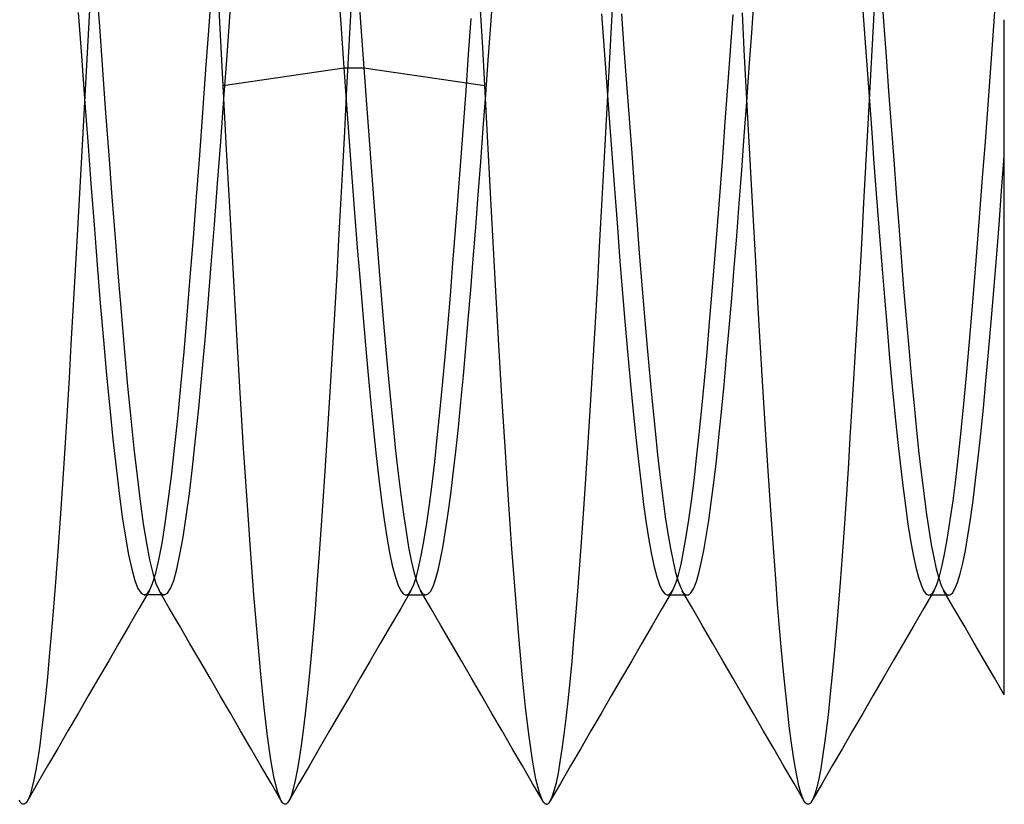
# Model space of a CAD drawing. Header units: millimetres. Extents: x -1 to 50, y 0 to 191.
# Tile 75 of 146: x 4.92 to 6.8, y 122.75 to 124.25. Entities that reach past the tile are written whole.
import ezdxf

# ---------------------------------------------------------------- set-up
doc = ezdxf.new("R2010")
doc.units = ezdxf.units.MM
doc.layers.add('MAIN-2', color=7, linetype='Continuous')

msp = doc.modelspace()

# ---------------------------------------------------------------- linework, layer by layer
at = {"layer": 'MAIN-2'}
for p, q in [((5.5632, 124.3309), (5.5695, 124.2444)), ((5.0534, 124.3151), (5.0498, 124.245)), ((5.064, 124.32), (5.07, 124.2371)), ((5.2799, 124.2373), (5.2859, 124.3201)), ((5.5254, 124.3259), (5.5315, 124.2419)), ((5.5535, 124.3179), (5.5497, 124.2474)), ((6.5259, 124.3182), (6.5309, 124.2491)), ((6.5536, 124.3202), (6.5499, 124.25)), ((6.5645, 124.3137), (6.5694, 124.2465)), ((5.8183, 124.2394), (5.8231, 124.3067)), ((6.0493, 124.2363), (6.0531, 124.3082)), ((6.7793, 124.2288), (6.7845, 124.2999)), ((6.3172, 124.2249), (6.3221, 124.2909)), ((5.0298, 124.2639), (5.0358, 124.181)), ((5.3027, 124.1971), (5.2989, 124.2697)), ((5.3141, 124.1815), (5.3202, 124.2643)), ((5.8029, 124.1966), (5.799, 124.2687)), ((6.0301, 124.2611), (6.0351, 124.1915)), ((6.0682, 124.2615), (6.073, 124.1945)), ((6.2766, 124.1911), (6.2816, 124.2599)), ((6.303, 124.1921), (6.2993, 124.2633)), ((5.0498, 124.245), (5.0461, 124.1748)), ((5.07, 124.2371), (5.076, 124.1543)), ((5.2739, 124.1545), (5.2799, 124.2373)), ((5.5315, 124.2419), (5.5376, 124.158)), ((5.5497, 124.2474), (5.546, 124.1769)), ((5.5695, 124.2444), (5.5758, 124.158)), ((5.776, 124.1833), (5.781, 124.2523)), ((5.8135, 124.1727), (5.8183, 124.2394)), ((6.5309, 124.2491), (6.5359, 124.18)), ((6.5499, 124.25), (6.5462, 124.1795)), ((6.5694, 124.2465), (6.5742, 124.1797)), ((6.8, 124.1318), (6.8, 124.25)), ((6.0455, 124.1645), (6.0493, 124.2363)), ((6.3124, 124.1588), (6.3172, 124.2249)), ((6.7742, 124.1577), (6.7793, 124.2288)), ((5.0358, 124.181), (5.0418, 124.0986)), ((5.3065, 124.1245), (5.3027, 124.1971)), ((5.3081, 124.099), (5.3141, 124.1815)), ((5.771, 124.1146), (5.776, 124.1833)), ((5.8068, 124.1245), (5.8029, 124.1966)), ((6.0351, 124.1915), (6.0401, 124.1222)), ((6.073, 124.1945), (6.078, 124.1276)), ((6.2716, 124.1226), (6.2766, 124.1911)), ((6.3068, 124.1212), (6.303, 124.1921)), ((6.5359, 124.18), (6.5409, 124.1113)), ((5.0461, 124.1748), (5.0423, 124.1044)), ((5.546, 124.1769), (5.5422, 124.1065)), ((5.8087, 124.107), (5.8135, 124.1727)), ((6.0417, 124.0932), (6.0455, 124.1645)), ((6.5462, 124.1795), (6.5425, 124.1091)), ((6.5742, 124.1797), (6.579, 124.1134)), ((5.076, 124.1543), (5.082, 124.0721)), ((5.2679, 124.0723), (5.2739, 124.1545)), ((5.3065, 124.1245), (5.5376, 124.158)), ((5.5376, 124.158), (5.5758, 124.158)), ((5.5376, 124.158), (5.5427, 124.0873)), ((5.5758, 124.158), (5.8068, 124.1245)), ((5.5758, 124.158), (5.5808, 124.0888)), ((6.3076, 124.0928), (6.3124, 124.1588)), ((6.769, 124.087), (6.7742, 124.1577)), ((5.3132, 124.0018), (5.3065, 124.1245)), ((5.8132, 124.0033), (5.8068, 124.1245)), ((6.078, 124.1276), (6.0829, 124.0609)), ((6.8, 124.0178), (6.8, 124.1318)), ((5.5422, 124.1065), (5.5385, 124.0361)), ((5.766, 124.0464), (5.771, 124.1146)), ((5.804, 124.0424), (5.8087, 124.107)), ((6.0401, 124.1222), (6.0452, 124.0534)), ((6.2666, 124.0546), (6.2716, 124.1226)), ((6.3105, 124.0509), (6.3068, 124.1212)), ((6.5425, 124.1091), (6.5388, 124.0388)), ((6.5409, 124.1113), (6.5459, 124.043)), ((6.579, 124.1134), (6.5838, 124.0474)), ((5.0423, 124.1044), (5.0386, 124.034)), ((5.0418, 124.0986), (5.0478, 124.017)), ((5.3021, 124.0174), (5.3081, 124.099)), ((5.5427, 124.0873), (5.5478, 124.0174)), ((5.5808, 124.0888), (5.5858, 124.0201)), ((6.0379, 124.0225), (6.0417, 124.0932)), ((6.3028, 124.0272), (6.3076, 124.0928)), ((6.7639, 124.017), (6.769, 124.087)), ((5.082, 124.0721), (5.088, 123.9909)), ((5.2619, 123.991), (5.2679, 124.0723)), ((6.0452, 124.0534), (6.0502, 123.9853)), ((6.0829, 124.0609), (6.0877, 123.9949)), ((6.2617, 123.9873), (6.2666, 124.0546)), ((6.3142, 123.9813), (6.3105, 124.0509)), ((5.0386, 124.034), (5.0347, 123.964)), ((5.5385, 124.0361), (5.5348, 123.9662)), ((5.7611, 123.979), (5.766, 124.0464)), ((5.7993, 123.9786), (5.804, 124.0424)), ((6.5388, 124.0388), (6.535, 123.9691)), ((6.5459, 124.043), (6.5509, 123.9756)), ((6.5838, 124.0474), (6.5886, 123.9822)), ((5.0478, 124.017), (5.0538, 123.9367)), ((5.2961, 123.9371), (5.3021, 124.0174)), ((5.5478, 124.0174), (5.553, 123.9484)), ((5.5858, 124.0201), (5.5909, 123.9518)), ((6.0341, 123.9526), (6.0379, 124.0225)), ((6.298, 123.9624), (6.3028, 124.0272)), ((6.7587, 123.948), (6.7639, 124.017)), ((6.8, 123.9079), (6.8, 124.0178)), ((5.3199, 123.8809), (5.3132, 124.0018)), ((5.8195, 123.8835), (5.8132, 124.0033)), ((6.0877, 123.9949), (6.0926, 123.93)), ((5.088, 123.9909), (5.094, 123.9111)), ((5.2559, 123.9112), (5.2619, 123.991)), ((5.7561, 123.9127), (5.7611, 123.979)), ((5.7945, 123.9155), (5.7993, 123.9786)), ((6.0502, 123.9853), (6.0552, 123.9184)), ((6.2567, 123.9211), (6.2617, 123.9873)), ((6.3179, 123.9122), (6.3142, 123.9813)), ((6.5509, 123.9756), (6.5559, 123.9093)), ((6.5886, 123.9822), (6.5934, 123.9184)), ((6.795, 123.923), (6.8, 123.9891)), ((5.0347, 123.964), (5.0309, 123.8948)), ((5.5348, 123.9662), (5.5311, 123.8972)), ((6.2932, 123.8987), (6.298, 123.9624)), ((6.535, 123.9691), (6.5312, 123.9002)), ((5.0538, 123.9367), (5.0598, 123.8581)), ((5.2901, 123.8585), (5.2961, 123.9371)), ((5.553, 123.9484), (5.5581, 123.8807)), ((5.5909, 123.9518), (5.596, 123.8844)), ((6.0303, 123.8837), (6.0341, 123.9526)), ((6.7536, 123.8802), (6.7587, 123.948)), ((6.0552, 123.9184), (6.0603, 123.8528)), ((6.0926, 123.93), (6.0974, 123.8664)), ((6.2517, 123.8562), (6.2567, 123.9211)), ((6.5934, 123.9184), (6.5982, 123.8562)), ((6.79, 123.858), (6.795, 123.923)), ((5.094, 123.9111), (5.1001, 123.8332)), ((5.2499, 123.8333), (5.2559, 123.9112)), ((5.7511, 123.8477), (5.7561, 123.9127)), ((5.7897, 123.8533), (5.7945, 123.9155)), ((6.2885, 123.8365), (6.2932, 123.8987)), ((6.3216, 123.8439), (6.3179, 123.9122)), ((6.5312, 123.9002), (6.5275, 123.8327)), ((6.5559, 123.9093), (6.5609, 123.8443)), ((6.8, 123.8025), (6.8, 123.9079)), ((5.0309, 123.8948), (5.0271, 123.8268)), ((5.3265, 123.7628), (5.3199, 123.8809)), ((5.5311, 123.8972), (5.5275, 123.8295)), ((5.5581, 123.8807), (5.5632, 123.8146)), ((5.596, 123.8844), (5.6012, 123.8183)), ((5.826, 123.7659), (5.8195, 123.8835)), ((6.0265, 123.8157), (6.0303, 123.8837)), ((6.7484, 123.8139), (6.7536, 123.8802)), ((6.0974, 123.8664), (6.1022, 123.8041)), ((5.0598, 123.8581), (5.0659, 123.7817)), ((5.2841, 123.7821), (5.2901, 123.8585)), ((5.7461, 123.7843), (5.7511, 123.8477)), ((5.7849, 123.7926), (5.7897, 123.8533)), ((6.0603, 123.8528), (6.0653, 123.7887)), ((6.2467, 123.7928), (6.2517, 123.8562)), ((6.3254, 123.7764), (6.3216, 123.8439)), ((6.5609, 123.8443), (6.5659, 123.7808)), ((6.5982, 123.8562), (6.6029, 123.7958)), ((6.7851, 123.7944), (6.79, 123.858)), ((5.0271, 123.8268), (5.0233, 123.7599)), ((5.1001, 123.8332), (5.1061, 123.7576)), ((5.2439, 123.7577), (5.2499, 123.8333)), ((5.5275, 123.8295), (5.5238, 123.763)), ((6.2837, 123.776), (6.2885, 123.8365)), ((6.5275, 123.8327), (6.5237, 123.7664)), ((5.5632, 123.8146), (5.5684, 123.7503)), ((5.6012, 123.8183), (5.6063, 123.7541)), ((6.0228, 123.7488), (6.0265, 123.8157)), ((6.1022, 123.8041), (6.1071, 123.7428)), ((6.7433, 123.7495), (6.7484, 123.8139)), ((5.7801, 123.7338), (5.7849, 123.7926)), ((6.0653, 123.7887), (6.0703, 123.7265)), ((6.2418, 123.7312), (6.2467, 123.7928)), ((6.6029, 123.7958), (6.6077, 123.7367)), ((6.7801, 123.7324), (6.7851, 123.7944)), ((6.8, 123.7028), (6.8, 123.8025)), ((5.0659, 123.7817), (5.0719, 123.708)), ((5.2781, 123.7084), (5.2841, 123.7821)), ((5.7411, 123.7227), (5.7461, 123.7843)), ((5.8325, 123.6511), (5.826, 123.7659)), ((6.2789, 123.7175), (6.2837, 123.776)), ((6.3292, 123.7099), (6.3254, 123.7764)), ((6.5237, 123.7664), (6.52, 123.7013)), ((6.5659, 123.7808), (6.5709, 123.7193)), ((5.0233, 123.7599), (5.0196, 123.6941)), ((5.1061, 123.7576), (5.1121, 123.6848)), ((5.2379, 123.685), (5.2439, 123.7577)), ((5.333, 123.6479), (5.3265, 123.7628)), ((5.5238, 123.763), (5.5201, 123.6977)), ((5.5684, 123.7503), (5.5735, 123.688)), ((5.6063, 123.7541), (5.6114, 123.6922)), ((6.0191, 123.6829), (6.0228, 123.7488)), ((6.7381, 123.6873), (6.7433, 123.7495)), ((5.7754, 123.6771), (5.7801, 123.7338)), ((6.1071, 123.7428), (6.1122, 123.6824)), ((6.2368, 123.6717), (6.2418, 123.7312)), ((6.6077, 123.7367), (6.6125, 123.679)), ((6.7751, 123.6723), (6.7801, 123.7324)), ((5.7361, 123.6632), (5.7411, 123.7227)), ((6.0703, 123.7265), (6.0754, 123.6663)), ((6.274, 123.6608), (6.2789, 123.7175)), ((6.333, 123.6445), (6.3292, 123.7099)), ((6.5709, 123.7193), (6.5759, 123.6598)), ((5.0196, 123.6941), (5.0158, 123.6292)), ((5.0719, 123.708), (5.0779, 123.6374)), ((5.2721, 123.6378), (5.2781, 123.7084)), ((5.5201, 123.6977), (5.5164, 123.6333)), ((5.6114, 123.6922), (5.6164, 123.633)), ((6.52, 123.7013), (6.5163, 123.6371)), ((6.8, 123.6089), (6.8, 123.7028)), ((5.1121, 123.6848), (5.1181, 123.6153)), ((5.2319, 123.6154), (5.2379, 123.685)), ((5.5735, 123.688), (5.5787, 123.6281)), ((5.7708, 123.6225), (5.7754, 123.6771)), ((6.0153, 123.6181), (6.0191, 123.6829)), ((6.1122, 123.6824), (6.1173, 123.6236)), ((6.6125, 123.679), (6.6174, 123.6229)), ((6.733, 123.6274), (6.7381, 123.6873)), ((6.7701, 123.6146), (6.7751, 123.6723)), ((5.7311, 123.606), (5.7361, 123.6632)), ((6.0754, 123.6663), (6.0804, 123.6085)), ((6.2318, 123.6144), (6.2368, 123.6717)), ((6.2691, 123.6056), (6.274, 123.6608)), ((6.5759, 123.6598), (6.5809, 123.6027)), ((5.0779, 123.6374), (5.0839, 123.5703)), ((5.2661, 123.5706), (5.2721, 123.6378)), ((5.3394, 123.5368), (5.333, 123.6479)), ((5.8391, 123.5397), (5.8325, 123.6511)), ((6.3368, 123.5804), (6.333, 123.6445)), ((6.5163, 123.6371), (6.5126, 123.5738)), ((5.0158, 123.6292), (5.0121, 123.5653)), ((5.1181, 123.6153), (5.1241, 123.5495)), ((5.2259, 123.5495), (5.2319, 123.6154)), ((5.5164, 123.6333), (5.5126, 123.5699)), ((5.5787, 123.6281), (5.5838, 123.5707)), ((5.6164, 123.633), (5.6215, 123.5766)), ((5.766, 123.5697), (5.7708, 123.6225)), ((6.0116, 123.5544), (6.0153, 123.6181)), ((6.1173, 123.6236), (6.1224, 123.5673)), ((6.6174, 123.6229), (6.6221, 123.5694)), ((6.7278, 123.5701), (6.733, 123.6274)), ((5.7261, 123.5513), (5.7311, 123.606)), ((6.0804, 123.6085), (6.0854, 123.5533)), ((6.2268, 123.5595), (6.2318, 123.6144)), ((6.2643, 123.552), (6.2691, 123.6056)), ((6.5809, 123.6027), (6.5859, 123.5482)), ((6.7651, 123.5596), (6.7701, 123.6146)), ((6.8, 123.5206), (6.8, 123.6089)), ((6.3406, 123.5178), (6.3368, 123.5804)), ((5.0121, 123.5653), (5.0084, 123.5026)), ((5.0839, 123.5703), (5.0899, 123.5072)), ((5.2601, 123.5075), (5.2661, 123.5706)), ((5.5126, 123.5699), (5.5088, 123.5076)), ((5.5838, 123.5707), (5.589, 123.5162)), ((5.6215, 123.5766), (5.6265, 123.5232)), ((5.7612, 123.5188), (5.766, 123.5697)), ((6.1224, 123.5673), (6.1274, 123.5141)), ((6.2219, 123.5073), (6.2268, 123.5595)), ((6.5126, 123.5738), (6.5089, 123.5116)), ((6.6221, 123.5694), (6.6269, 123.5189)), ((6.7227, 123.5156), (6.7278, 123.5701)), ((6.7601, 123.5075), (6.7651, 123.5596)), ((5.1241, 123.5495), (5.1301, 123.4877)), ((5.2199, 123.4877), (5.2259, 123.5495)), ((5.7211, 123.4993), (5.7261, 123.5513)), ((6.0079, 123.4921), (6.0116, 123.5544)), ((6.0854, 123.5533), (6.0905, 123.5009)), ((6.2594, 123.5006), (6.2643, 123.552)), ((6.5859, 123.5482), (6.5909, 123.4964)), ((5.3458, 123.4307), (5.3394, 123.5368)), ((5.6265, 123.5232), (5.6315, 123.473)), ((5.8457, 123.4332), (5.8391, 123.5397)), ((5.0084, 123.5026), (5.0047, 123.4414)), ((5.0899, 123.5072), (5.0959, 123.4483)), ((5.2541, 123.4486), (5.2601, 123.5075)), ((5.5088, 123.5076), (5.5049, 123.4467)), ((5.589, 123.5162), (5.5941, 123.4647)), ((5.7564, 123.4703), (5.7612, 123.5188)), ((6.1274, 123.5141), (6.1324, 123.4643)), ((6.2169, 123.458), (6.2219, 123.5073)), ((6.3443, 123.4568), (6.3406, 123.5178)), ((6.5089, 123.5116), (6.5051, 123.4507)), ((6.6269, 123.5189), (6.6316, 123.4715)), ((6.7175, 123.4641), (6.7227, 123.5156)), ((6.7551, 123.4585), (6.7601, 123.5075)), ((6.8, 123.4372), (6.8, 123.5206)), ((5.1301, 123.4877), (5.1361, 123.4302)), ((5.2139, 123.4303), (5.2199, 123.4877)), ((5.7161, 123.4504), (5.7211, 123.4993)), ((6.0041, 123.4313), (6.0079, 123.4921)), ((6.0905, 123.5009), (6.0955, 123.4515)), ((6.2545, 123.4521), (6.2594, 123.5006)), ((6.5909, 123.4964), (6.5959, 123.4476)), ((5.5941, 123.4647), (5.5993, 123.4166)), ((5.6315, 123.473), (5.6364, 123.426)), ((5.7515, 123.4246), (5.7564, 123.4703)), ((6.6316, 123.4715), (6.6363, 123.4268)), ((5.0959, 123.4483), (5.1019, 123.394)), ((5.2481, 123.3942), (5.2541, 123.4486)), ((5.5049, 123.4467), (5.5011, 123.3873)), ((5.7111, 123.4046), (5.7161, 123.4504)), ((6.0955, 123.4515), (6.1006, 123.4053)), ((6.1324, 123.4643), (6.1373, 123.418)), ((6.2119, 123.4118), (6.2169, 123.458)), ((6.2496, 123.4069), (6.2545, 123.4521)), ((6.3481, 123.3975), (6.3443, 123.4568)), ((6.5051, 123.4507), (6.5014, 123.3913)), ((6.5959, 123.4476), (6.6009, 123.402)), ((6.7124, 123.416), (6.7175, 123.4641)), ((6.7502, 123.4127), (6.7551, 123.4585)), ((5.0047, 123.4414), (5.0009, 123.3819)), ((5.1361, 123.4302), (5.1421, 123.3774)), ((5.2079, 123.3775), (5.2139, 123.4303)), ((5.3523, 123.3309), (5.3458, 123.4307)), ((5.8523, 123.3328), (5.8457, 123.4332)), ((6.0003, 123.3722), (6.0041, 123.4313)), ((6.8, 123.3575), (6.8, 123.4372)), ((5.5993, 123.4166), (5.6044, 123.3721)), ((5.6364, 123.426), (5.6414, 123.3823)), ((5.7467, 123.3821), (5.7515, 123.4246)), ((6.1373, 123.418), (6.1422, 123.3751)), ((6.2069, 123.369), (6.2119, 123.4118)), ((6.6363, 123.4268), (6.6411, 123.3846)), ((6.7072, 123.3713), (6.7124, 123.416)), ((6.7453, 123.3701), (6.7502, 123.4127)), ((5.1019, 123.394), (5.1079, 123.3444)), ((5.2421, 123.3446), (5.2481, 123.3942)), ((5.7061, 123.3622), (5.7111, 123.4046)), ((6.1006, 123.4053), (6.1056, 123.3625)), ((6.2447, 123.3653), (6.2496, 123.4069)), ((6.3518, 123.3402), (6.3481, 123.3975)), ((6.5014, 123.3913), (6.4977, 123.3337)), ((6.6009, 123.402), (6.6059, 123.3596)), ((5.0009, 123.3819), (4.9972, 123.3245)), ((5.1421, 123.3774), (5.1481, 123.3294)), ((5.2019, 123.3295), (5.2079, 123.3775)), ((5.5011, 123.3873), (5.4973, 123.3299)), ((5.6044, 123.3721), (5.6096, 123.3311)), ((5.6414, 123.3823), (5.6464, 123.342)), ((5.7418, 123.3428), (5.7467, 123.3821)), ((5.9965, 123.3152), (6.0003, 123.3722)), ((6.1422, 123.3751), (6.1471, 123.3357)), ((6.6411, 123.3846), (6.646, 123.345)), ((6.7021, 123.3303), (6.7072, 123.3713)), ((5.7011, 123.3233), (5.7061, 123.3622)), ((6.1056, 123.3625), (6.1106, 123.3232)), ((6.202, 123.3296), (6.2069, 123.369)), ((6.2399, 123.3273), (6.2447, 123.3653)), ((6.6059, 123.3596), (6.6109, 123.3208)), ((6.7404, 123.331), (6.7453, 123.3701)), ((6.8, 123.2815), (6.8, 123.3575)), ((5.1079, 123.3444), (5.1139, 123.2999)), ((5.2361, 123.3001), (5.2421, 123.3446)), ((5.6464, 123.342), (5.6513, 123.305)), ((5.737, 123.3067), (5.7418, 123.3428)), ((6.1471, 123.3357), (6.152, 123.2999)), ((6.3556, 123.285), (6.3518, 123.3402)), ((6.4977, 123.3337), (6.4939, 123.2782)), ((6.646, 123.345), (6.6509, 123.3086)), ((4.9972, 123.3245), (4.9934, 123.2694)), ((5.1481, 123.3294), (5.1541, 123.2866)), ((5.1959, 123.2867), (5.2019, 123.3295)), ((5.3589, 123.2376), (5.3523, 123.3309)), ((5.4973, 123.3299), (5.4935, 123.2744)), ((5.6096, 123.3311), (5.6147, 123.294)), ((5.6961, 123.2879), (5.7011, 123.3233)), ((5.8588, 123.2388), (5.8523, 123.3328)), ((5.9926, 123.2603), (5.9965, 123.3152)), ((6.1106, 123.3232), (6.1157, 123.2875)), ((6.197, 123.2939), (6.202, 123.3296)), ((6.235, 123.2929), (6.2399, 123.3273)), ((6.6109, 123.3208), (6.6159, 123.2856)), ((6.6969, 123.2933), (6.7021, 123.3303)), ((6.7355, 123.2955), (6.7404, 123.331)), ((5.1139, 123.2999), (5.1199, 123.2607)), ((5.2301, 123.261), (5.2361, 123.3001)), ((5.6513, 123.305), (5.6563, 123.2715)), ((5.7321, 123.2738), (5.737, 123.3067)), ((6.152, 123.2999), (6.1569, 123.2677)), ((6.6509, 123.3086), (6.6557, 123.2758)), ((6.7305, 123.2635), (6.7355, 123.2955)), ((5.1541, 123.2866), (5.1601, 123.2493)), ((5.1899, 123.2493), (5.1959, 123.2867)), ((5.6147, 123.294), (5.6199, 123.2609)), ((5.6911, 123.2564), (5.6961, 123.2879)), ((6.1157, 123.2875), (6.1207, 123.2557)), ((6.192, 123.2618), (6.197, 123.2939)), ((6.2302, 123.2623), (6.235, 123.2929)), ((6.3593, 123.2319), (6.3556, 123.285)), ((6.4939, 123.2782), (6.4901, 123.225)), ((6.6159, 123.2856), (6.6209, 123.2543)), ((6.6918, 123.2602), (6.6969, 123.2933)), ((6.8, 123.2126), (6.8, 123.2815)), ((4.9934, 123.2694), (4.9896, 123.2167)), ((5.1199, 123.2607), (5.1259, 123.2272)), ((5.2241, 123.2274), (5.2301, 123.261)), ((5.4935, 123.2744), (5.4897, 123.2213)), ((5.6199, 123.2609), (5.625, 123.2318)), ((5.6563, 123.2715), (5.6613, 123.2418)), ((5.7273, 123.2444), (5.7321, 123.2738)), ((5.9888, 123.2077), (5.9926, 123.2603)), ((6.1569, 123.2677), (6.1618, 123.2392)), ((6.187, 123.2336), (6.192, 123.2618)), ((6.2255, 123.2352), (6.2302, 123.2623)), ((6.6557, 123.2758), (6.6604, 123.2469)), ((6.6866, 123.2314), (6.6918, 123.2602)), ((6.7256, 123.2353), (6.7305, 123.2635)), ((5.1601, 123.2493), (5.1661, 123.2176)), ((5.1839, 123.2177), (5.1899, 123.2493)), ((5.6613, 123.2418), (5.6663, 123.216)), ((5.6861, 123.2287), (5.6911, 123.2564)), ((5.7224, 123.2189), (5.7273, 123.2444)), ((5.8654, 123.1513), (5.8588, 123.2388)), ((6.1207, 123.2557), (6.1257, 123.2279)), ((6.1618, 123.2392), (6.1668, 123.2145)), ((6.6209, 123.2543), (6.6259, 123.2269)), ((6.6604, 123.2469), (6.6651, 123.2217)), ((5.1259, 123.2272), (5.1319, 123.1996)), ((5.2181, 123.1997), (5.2241, 123.2274)), ((5.3655, 123.1508), (5.3589, 123.2376)), ((5.4897, 123.2213), (5.486, 123.1707)), ((5.625, 123.2318), (5.6301, 123.207)), ((5.6811, 123.205), (5.6861, 123.2287)), ((6.1257, 123.2279), (6.1308, 123.2043)), ((6.1821, 123.2093), (6.187, 123.2336)), ((6.2208, 123.2118), (6.2255, 123.2352)), ((6.363, 123.1811), (6.3593, 123.2319)), ((6.4901, 123.225), (6.4864, 123.1743)), ((6.6259, 123.2269), (6.6309, 123.2037)), ((6.6651, 123.2217), (6.6699, 123.2002)), ((6.6815, 123.2067), (6.6866, 123.2314)), ((6.7206, 123.2109), (6.7256, 123.2353)), ((4.9896, 123.2167), (4.9858, 123.1668)), ((5.1661, 123.2176), (5.1721, 123.192)), ((5.1779, 123.192), (5.1839, 123.2177)), ((5.6301, 123.207), (5.6353, 123.1865)), ((5.6663, 123.216), (5.6714, 123.1944)), ((5.6761, 123.1855), (5.6811, 123.205)), ((5.7175, 123.1975), (5.7224, 123.2189)), ((5.985, 123.1576), (5.9888, 123.2077)), ((6.1308, 123.2043), (6.1358, 123.1849)), ((6.1668, 123.2145), (6.1717, 123.1936)), ((6.1771, 123.189), (6.1821, 123.2093)), ((6.2161, 123.192), (6.2208, 123.2118)), ((6.6309, 123.2037), (6.6359, 123.1845)), ((6.6763, 123.1863), (6.6815, 123.2067)), ((6.7156, 123.1905), (6.7206, 123.2109)), ((6.8, 123.1537), (6.8, 123.2126)), ((5.1319, 123.1996), (5.1379, 123.1781)), ((5.1719, 123.1724), (5.1779, 123.192)), ((5.1721, 123.192), (5.1781, 123.1725)), ((5.2121, 123.1781), (5.2181, 123.1997)), ((5.6353, 123.1865), (5.6404, 123.1706)), ((5.6711, 123.1703), (5.6761, 123.1855)), ((5.6714, 123.1944), (5.6764, 123.1769)), ((5.7127, 123.1801), (5.7175, 123.1975)), ((6.1358, 123.1849), (6.1408, 123.1697)), ((6.1717, 123.1936), (6.1765, 123.1767)), ((6.1721, 123.1729), (6.1771, 123.189)), ((6.2114, 123.1759), (6.2161, 123.192)), ((6.6359, 123.1845), (6.6409, 123.1695)), ((6.6699, 123.2002), (6.6747, 123.1825)), ((6.6712, 123.1704), (6.6763, 123.1863)), ((6.6747, 123.1825), (6.6795, 123.1685)), ((6.7107, 123.1741), (6.7156, 123.1905)), ((4.9858, 123.1668), (4.982, 123.1195)), ((5.1379, 123.1781), (5.1439, 123.1627)), ((5.1659, 123.159), (5.1719, 123.1724)), ((5.1781, 123.1725), (5.1841, 123.1591)), ((5.2061, 123.1627), (5.2121, 123.1781)), ((5.486, 123.1707), (5.4823, 123.1226)), ((5.6404, 123.1706), (5.6456, 123.1593)), ((5.6661, 123.1593), (5.6711, 123.1703)), ((5.6764, 123.1769), (5.6815, 123.1638)), ((5.6815, 123.1638), (5.6827, 123.1614)), ((5.7031, 123.1572), (5.7079, 123.1667)), ((5.7079, 123.1667), (5.7127, 123.1801)), ((6.1408, 123.1697), (6.1459, 123.1589)), ((6.1671, 123.161), (6.1721, 123.1729)), ((6.1765, 123.1767), (6.1814, 123.1639)), ((6.1814, 123.1639), (6.1863, 123.1552)), ((6.2017, 123.1551), (6.2066, 123.1636)), ((6.2066, 123.1636), (6.2114, 123.1759)), ((6.3667, 123.1328), (6.363, 123.1811)), ((6.4864, 123.1743), (6.4826, 123.1263)), ((6.6409, 123.1695), (6.6459, 123.1587)), ((6.666, 123.159), (6.6712, 123.1704)), ((6.6795, 123.1685), (6.6844, 123.1583)), ((6.7057, 123.1619), (6.7107, 123.1741)), ((5.1439, 123.1627), (5.1499, 123.1535)), ((5.1659, 123.159), (5.1464, 123.1254)), ((5.1499, 123.1535), (5.1559, 123.1504)), ((5.1559, 123.1504), (5.1575, 123.1507)), ((5.1591, 123.1504), (5.1559, 123.1504)), ((5.1575, 123.1507), (5.1592, 123.1514)), ((5.1623, 123.1504), (5.1591, 123.1504)), ((5.1592, 123.1514), (5.1609, 123.1526)), ((5.1609, 123.1526), (5.1626, 123.1543)), ((5.1654, 123.1504), (5.1623, 123.1504)), ((5.1626, 123.1543), (5.1642, 123.1564)), ((5.1642, 123.1564), (5.1659, 123.159)), ((5.1686, 123.1504), (5.1654, 123.1504)), ((5.1718, 123.1504), (5.1686, 123.1504)), ((5.175, 123.1504), (5.1718, 123.1504)), ((5.1782, 123.1504), (5.175, 123.1504)), ((5.1814, 123.1504), (5.1782, 123.1504)), ((5.1845, 123.1504), (5.1814, 123.1504)), ((5.1841, 123.1591), (5.1857, 123.1564)), ((5.2036, 123.1254), (5.1841, 123.159)), ((5.1877, 123.1504), (5.1845, 123.1504)), ((5.1857, 123.1564), (5.1874, 123.1543)), ((5.1874, 123.1543), (5.1891, 123.1526)), ((5.1909, 123.1504), (5.1877, 123.1504)), ((5.1891, 123.1526), (5.1908, 123.1514)), ((5.1908, 123.1514), (5.1924, 123.1507)), ((5.1941, 123.1504), (5.1909, 123.1504)), ((5.1924, 123.1507), (5.1941, 123.1504)), ((5.1941, 123.1504), (5.2001, 123.1535)), ((5.2001, 123.1535), (5.2061, 123.1627)), ((5.3721, 123.071), (5.3655, 123.1508)), ((5.6456, 123.1593), (5.6507, 123.1525)), ((5.6656, 123.1584), (5.6461, 123.1248)), ((5.6507, 123.1525), (5.6559, 123.1502)), ((5.6559, 123.1502), (5.6576, 123.1505)), ((5.6591, 123.1502), (5.6559, 123.1502)), ((5.6576, 123.1505), (5.6593, 123.1512)), ((5.6623, 123.1502), (5.6591, 123.1502)), ((5.6593, 123.1512), (5.661, 123.1525)), ((5.661, 123.1525), (5.6627, 123.1543)), ((5.6654, 123.1502), (5.6623, 123.1502)), ((5.6627, 123.1543), (5.6644, 123.1565)), ((5.6644, 123.1565), (5.6661, 123.1593)), ((5.6686, 123.1502), (5.6654, 123.1502)), ((5.6718, 123.1502), (5.6686, 123.1502)), ((5.675, 123.1502), (5.6718, 123.1502)), ((5.6782, 123.1502), (5.675, 123.1502)), ((5.6814, 123.1502), (5.6782, 123.1502)), ((5.6845, 123.1502), (5.6814, 123.1502)), ((5.6827, 123.1614), (5.6838, 123.1592)), ((5.6838, 123.1592), (5.685, 123.1572)), ((5.7036, 123.1253), (5.6841, 123.1588)), ((5.6877, 123.1502), (5.6845, 123.1502)), ((5.685, 123.1572), (5.6862, 123.1555)), ((5.6862, 123.1555), (5.6874, 123.154)), ((5.6874, 123.154), (5.6886, 123.1528)), ((5.6909, 123.1502), (5.6877, 123.1502)), ((5.6886, 123.1528), (5.6934, 123.1503)), ((5.694, 123.1502), (5.6909, 123.1502)), ((5.6934, 123.1503), (5.6982, 123.1517)), ((5.6982, 123.1517), (5.7031, 123.1572)), ((5.8719, 123.071), (5.8654, 123.1513)), ((5.9812, 123.1101), (5.985, 123.1576)), ((6.1459, 123.1589), (6.1509, 123.1523)), ((6.1657, 123.1587), (6.1462, 123.1252)), ((6.1509, 123.1523), (6.1559, 123.1502)), ((6.1559, 123.1502), (6.1578, 123.1505)), ((6.1592, 123.1502), (6.156, 123.1502)), ((6.1578, 123.1505), (6.1597, 123.1514)), ((6.1623, 123.1502), (6.1592, 123.1502)), ((6.1597, 123.1514), (6.1615, 123.1529)), ((6.1615, 123.1529), (6.1634, 123.155)), ((6.1655, 123.1502), (6.1623, 123.1502)), ((6.1634, 123.155), (6.1653, 123.1577)), ((6.1653, 123.1577), (6.1671, 123.161)), ((6.1687, 123.1502), (6.1655, 123.1502)), ((6.1719, 123.1502), (6.1687, 123.1502)), ((6.1751, 123.1502), (6.1719, 123.1502)), ((6.1783, 123.1502), (6.1751, 123.1502)), ((6.1815, 123.1502), (6.1783, 123.1502)), ((6.1846, 123.1502), (6.1815, 123.1502)), ((6.2037, 123.125), (6.1841, 123.1585)), ((6.1878, 123.1502), (6.1846, 123.1502)), ((6.1863, 123.1552), (6.1872, 123.1541)), ((6.1872, 123.1541), (6.1881, 123.1531)), ((6.1909, 123.1502), (6.1878, 123.1502)), ((6.1881, 123.1531), (6.1891, 123.1522)), ((6.1891, 123.1522), (6.19, 123.1515)), ((6.19, 123.1515), (6.1909, 123.1509)), ((6.1909, 123.1509), (6.1918, 123.1505)), ((6.1941, 123.1502), (6.1909, 123.1502)), ((6.1918, 123.1505), (6.1967, 123.1508)), ((6.1967, 123.1508), (6.2017, 123.1551)), ((6.6459, 123.1587), (6.6509, 123.1522)), ((6.666, 123.1588), (6.6464, 123.1253)), ((6.6509, 123.1522), (6.6559, 123.15)), ((6.6559, 123.15), (6.6576, 123.1503)), ((6.6591, 123.15), (6.656, 123.15)), ((6.6576, 123.1503), (6.6593, 123.151)), ((6.6623, 123.15), (6.6591, 123.15)), ((6.6593, 123.151), (6.661, 123.1523)), ((6.661, 123.1523), (6.6627, 123.154)), ((6.6655, 123.15), (6.6623, 123.15)), ((6.6627, 123.154), (6.6643, 123.1563)), ((6.6643, 123.1563), (6.666, 123.159)), ((6.6687, 123.15), (6.6655, 123.15)), ((6.6719, 123.15), (6.6687, 123.15)), ((6.6751, 123.15), (6.6719, 123.15)), ((6.6783, 123.15), (6.6751, 123.15)), ((6.6815, 123.15), (6.6783, 123.15)), ((6.6846, 123.15), (6.6815, 123.15)), ((6.7036, 123.1252), (6.6841, 123.1588)), ((6.6844, 123.1583), (6.6892, 123.1522)), ((6.6878, 123.15), (6.6846, 123.15)), ((6.691, 123.15), (6.6878, 123.15)), ((6.6892, 123.1522), (6.6903, 123.1513)), ((6.6903, 123.1513), (6.6914, 123.1507)), ((6.6942, 123.15), (6.691, 123.15)), ((6.6914, 123.1507), (6.6925, 123.1503)), ((6.6925, 123.1503), (6.6936, 123.1501)), ((6.6936, 123.1501), (6.6948, 123.1501)), ((6.6948, 123.1501), (6.6959, 123.1503)), ((6.6959, 123.1503), (6.7008, 123.154)), ((6.7008, 123.154), (6.7057, 123.1619)), ((6.8, 123.1043), (6.8, 123.1537)), ((6.3704, 123.0871), (6.3667, 123.1328)), ((6.4826, 123.1263), (6.4788, 123.0809)), ((4.982, 123.1195), (4.9782, 123.0748)), ((5.1464, 123.1254), (5.1269, 123.0918)), ((5.2231, 123.0919), (5.2036, 123.1254)), ((5.4823, 123.1226), (5.4786, 123.0772)), ((5.6461, 123.1248), (5.6266, 123.0913)), ((5.7231, 123.0917), (5.7036, 123.1253)), ((5.9774, 123.0653), (5.9812, 123.1101)), ((6.1462, 123.1252), (6.1267, 123.0917)), ((6.2232, 123.0914), (6.2037, 123.125)), ((6.6464, 123.1253), (6.6269, 123.0917)), ((6.7231, 123.0917), (6.7036, 123.1252)), ((5.1269, 123.0918), (5.1074, 123.0583)), ((5.2426, 123.0583), (5.2231, 123.0919)), ((5.6266, 123.0913), (5.6071, 123.0578)), ((5.7426, 123.0582), (5.7231, 123.0917)), ((6.1267, 123.0917), (6.1073, 123.0583)), ((6.2427, 123.0579), (6.2232, 123.0914)), ((6.6269, 123.0917), (6.6074, 123.0582)), ((6.7426, 123.0582), (6.7231, 123.0917)), ((6.8, 123.0634), (6.8, 123.1043)), ((4.9782, 123.0748), (4.9744, 123.0327)), ((5.3786, 122.999), (5.3721, 123.071)), ((5.4786, 123.0772), (5.4749, 123.0345)), ((5.8784, 122.9988), (5.8719, 123.071)), ((6.3741, 123.0442), (6.3704, 123.0871)), ((6.4788, 123.0809), (6.475, 123.0383)), ((5.1074, 123.0583), (5.0879, 123.0247)), ((5.2621, 123.0248), (5.2426, 123.0583)), ((5.6071, 123.0578), (5.5876, 123.0242)), ((5.7621, 123.0247), (5.7426, 123.0582)), ((5.9737, 123.0234), (5.9774, 123.0653)), ((6.1073, 123.0583), (6.0878, 123.0247)), ((6.2621, 123.0244), (6.2427, 123.0579)), ((6.6074, 123.0582), (6.5879, 123.0246)), ((6.7621, 123.0246), (6.7426, 123.0582)), ((6.8, 123.0293), (6.8, 123.0634)), ((4.9744, 123.0327), (4.9707, 122.9933)), ((5.4749, 123.0345), (5.4712, 122.9945)), ((6.3778, 123.0042), (6.3741, 123.0442)), ((6.475, 123.0383), (6.4712, 122.9985)), ((5.0879, 123.0247), (5.0684, 122.9912)), ((5.2816, 122.9912), (5.2621, 123.0248)), ((5.5876, 123.0242), (5.5681, 122.9907)), ((5.7815, 122.9912), (5.7621, 123.0247)), ((5.97, 122.9842), (5.9737, 123.0234)), ((6.0878, 123.0247), (6.0683, 122.9912)), ((6.2816, 122.9908), (6.2621, 123.0244)), ((6.5879, 123.0246), (6.5684, 122.9911)), ((6.7811, 122.9919), (6.7621, 123.0246)), ((6.8, 123.0009), (6.8, 123.0293)), ((5.3851, 122.9354), (5.3786, 122.999)), ((5.4712, 122.9945), (5.4674, 122.9573)), ((5.8849, 122.9351), (5.8784, 122.9988)), ((6.3816, 122.9669), (6.3778, 123.0042)), ((6.4712, 122.9985), (6.4675, 122.9614)), ((6.8, 122.9787), (6.8, 123.0009)), ((4.9707, 122.9933), (4.967, 122.9565)), ((5.0684, 122.9912), (5.0489, 122.9576)), ((5.3011, 122.9577), (5.2816, 122.9912)), ((5.5681, 122.9907), (5.5486, 122.9571)), ((5.801, 122.9576), (5.7815, 122.9912)), ((5.9663, 122.9478), (5.97, 122.9842)), ((6.0683, 122.9912), (6.0488, 122.9576)), ((6.3011, 122.9573), (6.2816, 122.9908)), ((6.5684, 122.9911), (6.5489, 122.9575)), ((6.8001, 122.9592), (6.7811, 122.9919)), ((6.8, 122.9645), (6.8, 122.9787)), ((4.967, 122.9565), (4.9634, 122.9225)), ((5.0489, 122.9576), (5.0294, 122.9241)), ((5.3206, 122.9242), (5.3011, 122.9577)), ((5.4674, 122.9573), (5.4636, 122.9229)), ((5.5486, 122.9571), (5.5292, 122.9235)), ((5.8205, 122.9241), (5.801, 122.9576)), ((6.0488, 122.9576), (6.0293, 122.9241)), ((6.3206, 122.9237), (6.3011, 122.9573)), ((6.3853, 122.9323), (6.3816, 122.9669)), ((6.4675, 122.9614), (6.4638, 122.927)), ((6.5489, 122.9575), (6.5295, 122.924)), ((6.8, 122.9593), (6.8, 122.9645)), ((5.9626, 122.9143), (5.9663, 122.9478)), ((4.9634, 122.9225), (4.9597, 122.8914)), ((5.0294, 122.9241), (5.0099, 122.8906)), ((5.3401, 122.8906), (5.3206, 122.9242)), ((5.3915, 122.8807), (5.3851, 122.9354)), ((5.4636, 122.9229), (5.4598, 122.8913)), ((5.5292, 122.9235), (5.5097, 122.89)), ((5.84, 122.8905), (5.8205, 122.9241)), ((5.8915, 122.8801), (5.8849, 122.9351)), ((6.0293, 122.9241), (6.0098, 122.8905)), ((6.34, 122.8902), (6.3206, 122.9237)), ((6.3891, 122.9004), (6.3853, 122.9323)), ((6.4638, 122.927), (6.4601, 122.8955)), ((6.5295, 122.924), (6.51, 122.8904)), ((5.9589, 122.8837), (5.9626, 122.9143)), ((6.3928, 122.8713), (6.3891, 122.9004)), ((4.9597, 122.8914), (4.9561, 122.8632)), ((5.0099, 122.8906), (4.9905, 122.8572)), ((5.3595, 122.8572), (5.3401, 122.8906)), ((5.4598, 122.8913), (5.4559, 122.8627)), ((5.5097, 122.89), (5.4903, 122.8566)), ((5.8594, 122.8571), (5.84, 122.8905)), ((5.9551, 122.8559), (5.9589, 122.8837)), ((6.0098, 122.8905), (5.9904, 122.8571)), ((6.3594, 122.8568), (6.34, 122.8902)), ((6.4601, 122.8955), (6.4564, 122.8668)), ((6.51, 122.8904), (6.4906, 122.857)), ((4.9561, 122.8632), (4.9524, 122.838)), ((5.3979, 122.8353), (5.3915, 122.8807)), ((5.4559, 122.8627), (5.4521, 122.8371)), ((5.8981, 122.8343), (5.8915, 122.8801)), ((6.3966, 122.8451), (6.3928, 122.8713)), ((6.4564, 122.8668), (6.4528, 122.841)), ((4.9905, 122.8572), (4.9711, 122.8237)), ((5.3789, 122.8237), (5.3595, 122.8572)), ((5.4903, 122.8566), (5.4709, 122.8231)), ((5.8788, 122.8236), (5.8594, 122.8571)), ((5.9513, 122.8313), (5.9551, 122.8559)), ((5.9904, 122.8571), (5.971, 122.8236)), ((6.3788, 122.8233), (6.3594, 122.8568)), ((6.4002, 122.822), (6.3966, 122.8451)), ((6.4906, 122.857), (6.4712, 122.8236)), ((4.9524, 122.838), (4.9487, 122.8159)), ((5.4045, 122.7993), (5.3979, 122.8353)), ((5.4521, 122.8371), (5.4483, 122.8148)), ((5.9047, 122.7983), (5.8981, 122.8343)), ((5.9475, 122.8098), (5.9513, 122.8313)), ((6.4528, 122.841), (6.4491, 122.8184)), ((4.9487, 122.8159), (4.945, 122.7969)), ((4.9711, 122.8237), (4.9518, 122.7903)), ((5.3983, 122.7903), (5.3789, 122.8237)), ((5.4483, 122.8148), (5.4445, 122.7958)), ((5.4709, 122.8231), (5.4515, 122.7897)), ((5.8983, 122.7901), (5.8788, 122.8236)), ((5.9437, 122.7915), (5.9475, 122.8098)), ((5.971, 122.8236), (5.9516, 122.7901)), ((6.3982, 122.7899), (6.3788, 122.8233)), ((6.4039, 122.8021), (6.4002, 122.822)), ((6.4491, 122.8184), (6.4454, 122.7989)), ((6.4712, 122.8236), (6.4518, 122.7901)), ((4.9518, 122.7903), (4.9324, 122.7569)), ((4.945, 122.7969), (4.9412, 122.7812)), ((5.4177, 122.7568), (5.3983, 122.7903)), ((5.4111, 122.773), (5.4045, 122.7993)), ((5.4515, 122.7897), (5.4322, 122.7563)), ((5.4445, 122.7958), (5.4408, 122.7801)), ((5.9177, 122.7566), (5.8983, 122.7901)), ((5.9113, 122.7723), (5.9047, 122.7983)), ((5.9516, 122.7901), (5.9321, 122.7566)), ((5.9398, 122.7765), (5.9437, 122.7915)), ((6.4176, 122.7564), (6.3982, 122.7899)), ((6.4075, 122.7855), (6.4039, 122.8021)), ((6.4518, 122.7901), (6.4324, 122.7567)), ((6.4454, 122.7989), (6.4416, 122.7826)), ((4.9375, 122.7686), (4.9337, 122.7594)), ((4.9412, 122.7812), (4.9375, 122.7686)), ((5.4177, 122.7567), (5.4111, 122.773)), ((5.4408, 122.7801), (5.4371, 122.7678)), ((5.9178, 122.7563), (5.9113, 122.7723)), ((5.936, 122.7648), (5.9398, 122.7765)), ((6.4112, 122.772), (6.4075, 122.7855)), ((6.4149, 122.7618), (6.4112, 122.772)), ((6.4379, 122.7696), (6.4341, 122.7599)), ((6.4416, 122.7826), (6.4379, 122.7696)), ((4.9179, 122.7559), (4.9165, 122.7583)), ((4.9193, 122.7538), (4.9179, 122.7559)), ((4.9207, 122.7523), (4.9193, 122.7538)), ((4.9221, 122.7512), (4.9207, 122.7523)), ((4.9235, 122.7505), (4.9221, 122.7512)), ((4.9249, 122.7503), (4.9235, 122.7505)), ((4.9258, 122.7504), (4.9249, 122.7503)), ((4.9266, 122.7507), (4.9258, 122.7504)), ((4.9274, 122.7511), (4.9266, 122.7507)), ((4.9283, 122.7517), (4.9274, 122.7511)), ((4.9291, 122.7524), (4.9283, 122.7517)), ((4.93, 122.7533), (4.9291, 122.7524)), ((4.9337, 122.7594), (4.93, 122.7533)), ((5.419, 122.7547), (5.4177, 122.7567)), ((5.4202, 122.7531), (5.419, 122.7547)), ((5.4215, 122.7518), (5.4202, 122.7531)), ((5.4227, 122.7509), (5.4215, 122.7518)), ((5.4239, 122.7504), (5.4227, 122.7509)), ((5.4252, 122.7502), (5.4239, 122.7504)), ((5.4259, 122.7503), (5.4252, 122.7502)), ((5.4267, 122.7505), (5.4259, 122.7503)), ((5.4275, 122.7509), (5.4267, 122.7505)), ((5.4283, 122.7514), (5.4275, 122.7509)), ((5.4291, 122.7521), (5.4283, 122.7514)), ((5.4298, 122.7529), (5.4291, 122.7521)), ((5.4335, 122.7587), (5.4298, 122.7529)), ((5.4371, 122.7678), (5.4335, 122.7587)), ((5.919, 122.7544), (5.9178, 122.7563)), ((5.9202, 122.7529), (5.919, 122.7544)), ((5.9214, 122.7518), (5.9202, 122.7529)), ((5.9226, 122.7509), (5.9214, 122.7518)), ((5.9237, 122.7504), (5.9226, 122.7509)), ((5.9249, 122.7503), (5.9237, 122.7504)), ((5.9249, 122.7503), (5.9261, 122.7505)), ((5.9261, 122.7505), (5.9273, 122.751)), ((5.9273, 122.751), (5.9286, 122.7519)), ((5.9286, 122.7519), (5.9298, 122.7531)), ((5.9298, 122.7531), (5.931, 122.7547)), ((5.931, 122.7547), (5.9322, 122.7566)), ((5.9322, 122.7566), (5.936, 122.7648)), ((6.4165, 122.7583), (6.4149, 122.7618)), ((6.4182, 122.7554), (6.4165, 122.7583)), ((6.4199, 122.7531), (6.4182, 122.7554)), ((6.4215, 122.7515), (6.4199, 122.7531)), ((6.4232, 122.7505), (6.4215, 122.7515)), ((6.4249, 122.7502), (6.4232, 122.7505)), ((6.4258, 122.7503), (6.4249, 122.7502)), ((6.4267, 122.7506), (6.4258, 122.7503)), ((6.4276, 122.751), (6.4267, 122.7506)), ((6.4285, 122.7517), (6.4276, 122.751)), ((6.4294, 122.7525), (6.4285, 122.7517)), ((6.4303, 122.7535), (6.4294, 122.7525)), ((6.4341, 122.7599), (6.4303, 122.7535))]:
    msp.add_line(p, q, dxfattribs=at)

doc.saveas('drawing.dxf')
